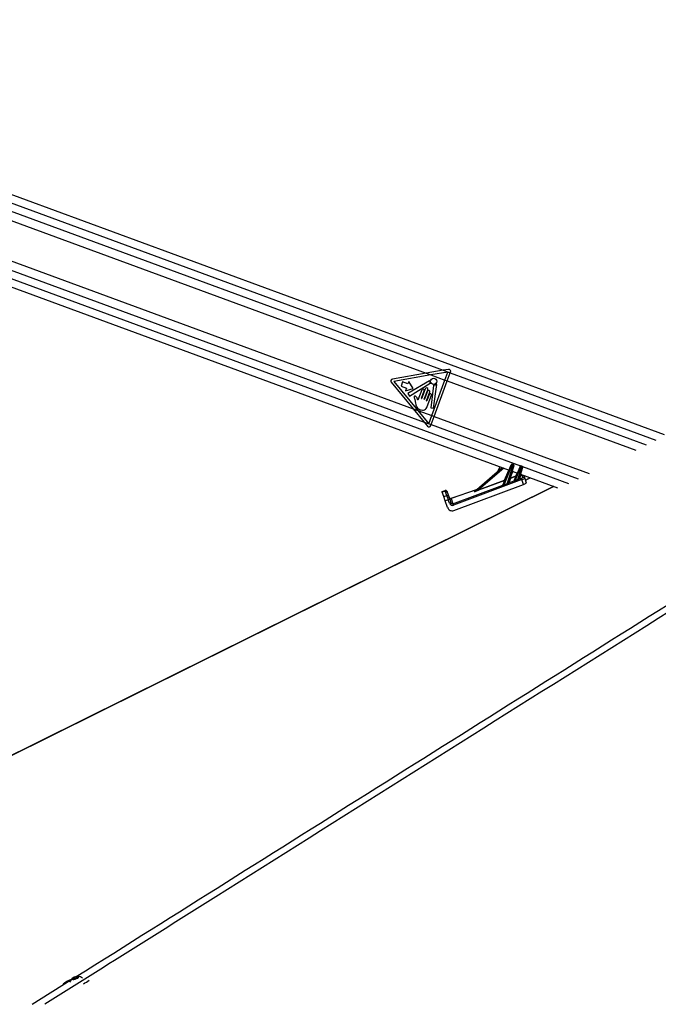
# Model space of a CAD drawing. Header units: millimetres. Extents: x 2436 to 18395, y 146 to 15846.
# Tile 15 of 45: x 4068 to 4892, y 5970 to 7240. Entities that reach past the tile are written whole.
import ezdxf

# ---------------------------------------------------------------- set-up
doc = ezdxf.new("R2010")
doc.units = ezdxf.units.MM
doc.header["$LTSCALE"] = 2

msp = doc.modelspace()

# ---------------------------------------------------------------- linework, layer by layer
at = {"color": 7, "linetype": 'Continuous', "lineweight": 25}
for p, q in [((4899.9, 6704.87), (3444.06, 7240.25)), ((3412.07, 7132.68), (4699.41, 6659.27)), ((3782.57, 7082.11), (4592.57, 6784.24)), ((3772.91, 7033.64), (4575.83, 6738.37)), ((4592.57, 6784.24), (4548.87, 6776.64)), ((4598.65, 6782), (4550.81, 6773.68)), ((4614.52, 6788.06), (4592.57, 6784.24)), ((4592.57, 6784.24), (4598.65, 6782)), ((4620.42, 6785.79), (4598.65, 6782)), ((4598.65, 6782), (4616.6, 6775.4)), ((4621.25, 6789.22), (4614.52, 6788.06)), ((4614.52, 6788.06), (4623.5, 6784.75)), ((4616.6, 6775.4), (4620.42, 6785.79)), ((4619.65, 6774.28), (4623.5, 6784.75)), ((4623.5, 6784.75), (4623.95, 6785.99)), ((4547.41, 6772.68), (4575.83, 6738.37)), ((4550.81, 6773.68), (4581.89, 6736.14)), ((4562.1, 6772.98), (4560.05, 6767.38)), ((4568.98, 6770.45), (4562.1, 6772.98)), ((4596.68, 6774.61), (4568.8, 6757.94)), ((4570.12, 6773.54), (4568.98, 6770.45)), ((4575.87, 6764.74), (4570.12, 6773.54)), ((4570.72, 6754.71), (4597.57, 6771.23)), ((4599.75, 6729.58), (4616.6, 6775.4)), ((4602.09, 6739.29), (4606.02, 6769.66)), ((4602.79, 6728.45), (4619.65, 6774.28)), ((4616.6, 6775.4), (4619.65, 6774.28)), ((4560.05, 6767.38), (4566.92, 6764.85)), ((4566.92, 6764.85), (4565.78, 6761.76)), ((4565.78, 6761.76), (4575.87, 6764.74)), ((4568.8, 6757.94), (4570.72, 6754.71)), ((4586.67, 6762.74), (4581.79, 6749.5)), ((4586.42, 6752.14), (4589.88, 6761.56)), ((4591.32, 6764.22), (4586.82, 6751.99)), ((4590.03, 6750.81), (4594.53, 6763.04)), ((4594.27, 6761.08), (4590.43, 6750.66)), ((4592.95, 6748.83), (4597.08, 6760.05)), ((4596.37, 6756.89), (4593.35, 6748.68)), ((4601.97, 6768.53), (4598.25, 6739.79)), ((4577.69, 6750.3), (4578.71, 6745.47)), ((4593.79, 6741.19), (4599.19, 6755.85)), ((4575.83, 6738.37), (4589.99, 6721.27)), ((4575.83, 6738.37), (4581.89, 6736.14)), ((4581.89, 6736.14), (4599.75, 6729.58)), ((4581.89, 6736.14), (4595.93, 6719.19)), ((4598.25, 6739.79), (4602.09, 6739.29)), ((4589.99, 6721.27), (4598.94, 6717.98)), ((4589.99, 6721.27), (4594.33, 6716.04)), ((4595.93, 6719.19), (4599.75, 6729.58)), ((4598.94, 6717.98), (4602.79, 6728.45)), ((4599.75, 6729.58), (4602.79, 6728.45)), ((4598.49, 6716.75), (4598.94, 6717.98)), ((4654.69, 6631.77), (4690.54, 6662.53)), ((4687.3, 6663.72), (4684.99, 6657.77)), ((4691.6, 6640.13), (4702.16, 6666.01)), ((4703.1, 6665.67), (4692.56, 6639.83)), ((4696.89, 6641.59), (4704.62, 6665.11)), ((4705.56, 6664.77), (4698.55, 6643.46)), ((4702.16, 6666.01), (4702.34, 6666.46)), ((4703.61, 6667.02), (4703.1, 6665.67)), ((4704.62, 6665.11), (4703.1, 6665.67)), ((4703.28, 6657.85), (4710.09, 6655.34)), ((4703.61, 6667.02), (4705.1, 6666.48)), ((4704.62, 6665.11), (4705.1, 6666.48)), ((4705.71, 6665.22), (4705.56, 6664.77)), ((4706.12, 6645.62), (4713.51, 6663.73)), ((4714.45, 6663.38), (4707.25, 6645.73)), ((4710.66, 6647.08), (4715.85, 6662.87)), ((4716.79, 6662.52), (4712.22, 6648.62)), ((4713.51, 6663.73), (4713.69, 6664.18)), ((4714.96, 6664.74), (4714.45, 6663.38)), ((4715.85, 6662.87), (4714.45, 6663.38)), ((4714.96, 6664.74), (4716.34, 6664.23)), ((4715.85, 6662.87), (4716.34, 6664.23)), ((4716.94, 6662.98), (4716.79, 6662.52)), ((4715.96, 6647.06), (4627.63, 6614.1)), ((4659.94, 6633.75), (4693.6, 6646.31)), ((4693.76, 6645.87), (4660.1, 6633.31)), ((4691.32, 6639.87), (4693.76, 6645.87)), ((4693.76, 6645.87), (4693.6, 6646.31)), ((4699.19, 6642.81), (4705.84, 6645.29)), ((4701.1, 6648.61), (4699.2, 6642.84)), ((4700.93, 6649.05), (4708.09, 6651.72)), ((4701.1, 6648.61), (4700.93, 6649.05)), ((4708.25, 6651.28), (4701.1, 6648.61)), ((4705.83, 6645.34), (4708.25, 6651.28)), ((4708.25, 6651.28), (4708.09, 6651.72)), ((4712.75, 6647.87), (4715.3, 6648.82)), ((4713.96, 6653.92), (4761.71, 6636.36)), ((4715.96, 6647.06), (4715.3, 6648.82)), ((4718.1, 6640.83), (4715.96, 6647.06)), ((4717.06, 6649.86), (4716.21, 6652.34)), ((4718.78, 6651.14), (4719.64, 6648.66)), ((4719.64, 6648.66), (4721.63, 6642.9)), ((4724.05, 6648.13), (4726.56, 6649.28)), ((4756.75, 6638.18), (3409.28, 5970.31)), ((4613.02, 6631.63), (4616.8, 6632.93)), ((4613.25, 6630.96), (4613.02, 6631.63)), ((4617.03, 6632.26), (4613.25, 6630.96)), ((4615.28, 6625.07), (4613.25, 6630.96)), ((4617.03, 6632.26), (4616.8, 6632.93)), ((4619.06, 6626.37), (4617.03, 6632.26)), ((4619.34, 6631.69), (4619.56, 6631.06)), ((4619.56, 6631.06), (4621.59, 6625.17)), ((4624.48, 6622.91), (4657.73, 6634.38)), ((4626.97, 6615.86), (4691.32, 6639.87)), ((4627.95, 6607.19), (4718.1, 6640.83)), ((4654.54, 6631.69), (4655.61, 6632.61)), ((4660.1, 6633.31), (4659.94, 6633.75)), ((4691.31, 6639.86), (4691.32, 6639.87)), ((4615.28, 6625.07), (4619.06, 6626.37)), ((4617.11, 6619.76), (4615.28, 6625.07)), ((4620.89, 6621.06), (4617.11, 6619.76)), ((4620.13, 6610.99), (4617.11, 6619.76)), ((4622.42, 6616.64), (4620.89, 6621.06)), ((4621.59, 6625.17), (4622.81, 6621.63)), ((4622.81, 6621.63), (4624.34, 6617.2)), ((4624.63, 6622.64), (4626.97, 6615.86)), ((4627.63, 6614.1), (4626.97, 6615.86)), ((4136.64, 6003.17), (4137.62, 6004.44)), ((4138.9, 6003.06), (4136.64, 6003.17)), ((4137.62, 6004.44), (4140.85, 6005.59)), ((4138.03, 6003.11), (4137.62, 6004.44)), ((4142.13, 6004.22), (4138.9, 6003.06)), ((4140.85, 6005.59), (4143.11, 6005.48)), ((4141.37, 6003.94), (4140.85, 6005.59)), ((4143.11, 6005.48), (4142.13, 6004.22))]:
    msp.add_line(p, q, dxfattribs=at)
at = {"color": 8, "linetype": 'Continuous', "lineweight": 25}
for p, q in [((3447.01, 7228.26), (4888.97, 6697.99)), ((3447.35, 7217.27), (4614.52, 6788.06)), ((3425.02, 7138.82), (4714.23, 6664.72)), ((3433.95, 7146.4), (4589.99, 6721.27)), ((4623.5, 6784.75), (4876.5, 6691.72)), ((4619.65, 6774.28), (4862.79, 6684.87)), ((4602.79, 6728.45), (4802.55, 6655)), ((4598.94, 6717.98), (4788.72, 6648.19)), ((4692.59, 6661.78), (4659.94, 6633.75)), ((4693.6, 6646.31), (4698.95, 6659.44)), ((4703.77, 6657.67), (4700.93, 6649.05)), ((4708.09, 6651.72), (4709.64, 6655.51)), ((4716.88, 6663.75), (4776.03, 6642)), ((4714.72, 6653.64), (4712.87, 6648)), ((4657.09, 6633.83), (4624.63, 6622.64)), ((4084.08, 5970.28), (4134.16, 6001.76))]:
    msp.add_line(p, q, dxfattribs=at)
at = {"color": 8, "linetype": 'Continuous', "lineweight": 25, "flags": 128}
msp.add_lwpolyline([(4757.33, 6637.97), (3579.92, 6054.36), (3410.3, 5970.28)], dxfattribs=at)
at = {"color": 7, "linetype": 'Continuous', "lineweight": 25, "flags": 128}
for points in [[(4125.66, 5997.47), (4124.27, 5996.07), (4124.14, 5995.9)], [(4136.54, 6002.41), (4137.98, 6002.5), (4139.71, 6002.87), (4141.46, 6003.46), (4142.97, 6004.18), (4144.01, 6004.92), (4144.42, 6005.57), (4144.14, 6006.04), (4143.21, 6006.24), (4141.77, 6006.15), (4140.04, 6005.79), (4138.29, 6005.2), (4136.78, 6004.48), (4135.74, 6003.73), (4135.33, 6003.08), (4135.61, 6002.62), (4136.54, 6002.41)]]:
    msp.add_lwpolyline(points, dxfattribs=at)
at = {"color": 7, "linetype": 'Continuous', "lineweight": 25}
msp.add_circle((4602.2, 6773.81), 4.08, dxfattribs=at)
for centre, radius, start, end in [((4621.67, 6786.83), 2.43, 339.80946, 99.86715), ((4549.29, 6774.24), 2.43, 99.86715, 219.63169), ((4596.89, 6774.26), 0.406, 355.1411, 120.87125), ((4602.2, 6773.81), 4.93, 175.1411, 204.68225), ((4597.36, 6771.58), 0.406, 301.60853, 24.68225), ((4602.37, 6768.48), 0.406, 91.84364, 172.62763), ((4602.2, 6773.81), 4.93, 271.84364, 309.84376), ((4605.62, 6769.71), 0.406, 352.62763, 129.84376), ((4588.27, 6762.15), 1.71, 339.80946, 159.80946), ((4592.92, 6763.63), 1.71, 339.80946, 159.80946), ((4595.67, 6760.57), 1.5, 339.80946, 159.80946), ((4597.78, 6756.37), 1.5, 339.80946, 159.80946), ((4586.62, 6752.07), 0.214, 159.80946, 339.80946), ((4590.23, 6750.74), 0.214, 159.80946, 339.80946), ((4593.15, 6748.75), 0.214, 159.80946, 339.80946), ((4596.2, 6717.59), 2.43, 219.63169, 339.80946), ((4700.16, 6659.11), 7.19, 65.82236, 73.79656), ((4703.27, 6666.08), 1, 69.80946, 157.80946), ((4702.61, 6658.21), 7.19, 65.82236, 73.79656), ((4704.76, 6665.54), 1, 341.80946, 69.80946), ((4711.51, 6656.83), 7.19, 65.82236, 73.79656), ((4714.62, 6663.8), 1, 69.80946, 157.80946), ((4713.85, 6655.97), 7.19, 65.82236, 73.79656), ((4715.99, 6663.29), 1, 341.80946, 69.80946), ((4695.05, 6649.56), 3.55, 245.89877, 253.72014), ((4693.61, 6646.33), 0.481, 288.63642, 337.63578), ((4699.03, 6643.29), 0.508, 165.02205, 287.74418), ((4699.03, 6643.31), 0.501, 163.0771, 289.61719), ((4700.93, 6649.08), 0.501, 163.0771, 289.61719), ((4701.94, 6652.53), 3.63, 245.74212, 253.87679), ((4705.68, 6645.8), 0.481, 288.63642, 337.63578), ((4705.65, 6645.77), 0.509, 291.55262, 336.803), ((4721.1, 6651.19), 14.89, 201.53304, 202.94464), ((4709.54, 6654.96), 3.55, 245.89877, 253.72014), ((4708.1, 6651.73), 0.481, 288.63642, 337.63578), ((4724.01, 6652.31), 14.33, 201.41243, 202.93497), ((4712.65, 6648.39), 0.533, 171.15523, 280.8258), ((4712.7, 6648.47), 0.501, 163.0771, 289.61719), ((4716.91, 6650.48), 1.99, 19.47997, 110.86185), ((4717.77, 6648), 1.99, 19.47997, 110.86185), ((4617.45, 6631.04), 2, 19.02327, 109.02327), ((4617.69, 6630.39), 1.98, 19.53828, 109.52918), ((4654.43, 6632.08), 0.403, 285.6314, 310.54217), ((4655.51, 6633), 0.403, 285.6314, 310.54217), ((4691.16, 6640.31), 0.475, 288.05245, 337.57444), ((4691.16, 6640.33), 0.481, 288.63642, 337.63578), ((4708.59, 6646.38), 17.32, 202.24759, 203.20082), ((4712.29, 6647.8), 16.61, 201.98592, 203.07365), ((4619.72, 6624.5), 1.98, 19.53828, 109.52918), ((4624.93, 6610.86), 10.97, 101.15143, 111.63519), ((4623.83, 6624.8), 2, 199.02327, 289.02327), ((4623.92, 6624.49), 1.99, 199.47997, 290.86185), ((4626.46, 6606.44), 10.97, 101.15143, 111.63519), ((4147.61, 5968.93), 36.01, 111.44861, 127.55484), ((4142.6, 5995.63), 10.63, 128.44741, 162.8048), ((4142.6, 5995.63), 10.63, 53.58723, 86.35079), ((4139.49, 6022.7), 27.93, 292.4902, 310.74366)]:
    msp.add_arc(centre, radius, start, end, dxfattribs=at)
at = {"color": 8, "linetype": 'Continuous', "lineweight": 25}
msp.add_arc((4714.58, 6654.18), 0.511, 224.20153, 275.41738, dxfattribs=at)
at = {"color": 7, "linetype": 'Continuous', "lineweight": 25}
for centre, major_axis, ratio, start_param, end_param in [((4697.23, 6642.62), (1.33, 0.88), 0.1413197, 6.0198681, 6.1050657), ((4697.4, 6642.16), (1.8, 0.71), 0.1362995, 6.0850685, 6.1702661), ((4707.75, 6646.07), (1.92, 0.76), 0.1279519, 3.0195311, 3.2135318), ((4707.57, 6646.53), (1.45, 0.96), 0.1251415, 2.9604894, 3.1544901), ((4776.91, 6669.69), (103.01, 38.37), 0.0227344, 2.2607813, 2.3049304), ((4776.91, 6669.71), (103.01, 38.38), 0.0181876, 2.2607764, 2.3049254), ((4710.89, 6647.78), (1.33, 0.88), 0.1413197, 5.7955305, 6.1050657), ((4711.07, 6647.32), (1.8, 0.71), 0.1362995, 5.8607309, 6.1702661), ((4715.19, 6649.16), (1.87, 0.7), 0.177897, 4.7065772, 6.2785295), ((4715.87, 6647.31), (3.76, 1.35), 0.0660033, 4.710393, 6.2823453), ((4717.88, 6641.5), (3.75, 1.4), 0.177897, 4.7065772, 6.2785295), ((4730.14, 6648.88), (9.37, 3.51), 0.177897, 2.2100101, 3.1369368), ((4661.37, 6634.26), (6.9, 2.67), 0.0588183, 2.9766642, 4.504268), ((4661.2, 6634.72), (6.58, 3.05), 0.0492954, 2.9686756, 4.4962794), ((4659.66, 6634.11), (4.09, 1.56), 0.0595806, 2.7223571, 2.9772863), ((4776.91, 6669.69), (103.01, 38.37), 0.0227344, 2.4518242, 2.5216581), ((4776.91, 6669.71), (103.01, 38.38), 0.0181876, 2.4518193, 2.5216531), ((4620.98, 6620.8), (-1.96, 5.67), 0.0003891, 0.1882216, 1.5247934), ((4626.2, 6617.94), (-1.35, 3.87), 0.976801, 1.5664132, 3.1619593), ((4626.23, 6617.85), (-0.7, 2.01), 0.9409984, 1.5674146, 3.1629607), ((4631, 6604.01), (-6.52, 18.91), 0.0141088, 6.1068705, 6.2831853), ((4625.81, 6612.94), (-2.03, 5.8), 0.976801, 1.5664132, 3.1619593)]:
    msp.add_ellipse(centre, major_axis=major_axis, ratio=ratio, start_param=start_param, end_param=end_param, dxfattribs=at)
at = {"color": 8, "linetype": 'Continuous', "lineweight": 25}
for centre, major_axis, ratio, start_param, end_param in [((4727.45, 6656.53), (11.24, 4.21), 0.177897, 2.8705189, 3.1369368), ((4728.14, 6654.69), (9.35, 3.56), 0.2225987, 2.7969828, 3.13447)]:
    msp.add_ellipse(centre, major_axis=major_axis, ratio=ratio, start_param=start_param, end_param=end_param, dxfattribs=at)
at = {"color": 7, "linetype": 'Continuous', "lineweight": 25}
for points, knots in [([(6036.8, 7188.78), (5945.54, 7131.22), (5694.35, 6972.78), (5122.33, 6612.89), (4568.08, 6264.31), (4174.01, 6016.52), (4100.46, 5970.28)], [0, 0, 0, 0, 0.1416012, 0.3897718, 0.8861157, 1, 1, 1, 1]), ([(4579.14, 6754.25), (4578.92, 6754.42), (4578.46, 6754.76), (4577.75, 6754.83), (4577.3, 6754.64), (4576.98, 6754.36), (4576.75, 6753.86), (4576.71, 6753.22), (4577.14, 6752.05), (4577.44, 6751.08), (4577.69, 6750.3)], [0, 0, 0, 0, 0.12715539, 0.25299828, 0.2998279, 0.34628868, 0.44215945, 0.53776619, 0.63046803, 1, 1, 1, 1]), ([(4578.71, 6745.47), (4578.88, 6744.58), (4579.23, 6742.79), (4580.28, 6740.22), (4582.35, 6738.33), (4584.82, 6737.13), (4587.54, 6736.54), (4590.29, 6736.94), (4592.65, 6738.6), (4593.4, 6740.31), (4593.79, 6741.19)], [0, 0, 0, 0, 0.12464346, 0.24934985, 0.37283906, 0.49864479, 0.6230839, 0.74897643, 0.86893978, 1, 1, 1, 1]), ([(4581.03, 6751.48), (4580.78, 6752.1), (4580.35, 6753.16), (4579.5, 6753.93), (4579.14, 6754.25)], [0, 0, 0, 0, 0.5752438, 1, 1, 1, 1]), ([(4581.57, 6749.69), (4581.44, 6750.04), (4581.22, 6750.62), (4581.08, 6751.23), (4581.03, 6751.48)], [0, 0, 0, 0, 0.592397, 1, 1, 1, 1]), ([(4581.79, 6749.5), (4581.79, 6749.5), (4581.75, 6749.52), (4581.66, 6749.57), (4581.6, 6749.65), (4581.57, 6749.69)], [0, 0, 0, 0, 0.01509855, 0.48600986, 1, 1, 1, 1]), ([(4696.89, 6641.59), (4697.06, 6641.72), (4697.54, 6642.11), (4698.01, 6642.71), (4698.36, 6643.16), (4698.49, 6643.35), (4698.53, 6643.41), (4698.54, 6643.42)], [0, 0, 0, 0, 0.2389524, 0.6746888, 0.8398778, 0.9571612, 1, 1, 1, 1]), ([(4699.19, 6642.81), (4699.17, 6642.8), (4699.13, 6642.75), (4698.96, 6642.59), (4698.49, 6642.22), (4697.85, 6641.71), (4697.24, 6641.41), (4697.01, 6641.3)], [0, 0, 0, 0, 0.0443469, 0.1614893, 0.3224146, 0.7494638, 1, 1, 1, 1]), ([(4707.39, 6645.39), (4707.27, 6645.34), (4707.02, 6645.26), (4706.63, 6645.18), (4706.25, 6645.18), (4705.96, 6645.24), (4705.88, 6645.27), (4705.84, 6645.29)], [0, 0, 0, 0, 0.1896653, 0.387972, 0.5975579, 0.804387, 1, 1, 1, 1]), ([(4706.12, 6645.56), (4706.15, 6645.54), (4706.19, 6645.51), (4706.32, 6645.47), (4706.46, 6645.45), (4706.57, 6645.45), (4706.76, 6645.49), (4706.98, 6645.57), (4707.16, 6645.67), (4707.25, 6645.73)], [0, 0, 0, 0, 0.204018, 0.3683635, 0.408955, 0.5625699, 0.6085277, 0.8027053, 1, 1, 1, 1]), ([(4710.66, 6647.08), (4710.84, 6647.21), (4711.26, 6647.53), (4711.71, 6648.02), (4712.02, 6648.35), (4712.1, 6648.45), (4712.12, 6648.48)], [0, 0, 0, 0, 0.2922663, 0.7286182, 0.93734, 1, 1, 1, 1]), ([(4712.75, 6647.87), (4712.72, 6647.85), (4712.61, 6647.77), (4712.21, 6647.49), (4711.59, 6647.08), (4711.04, 6646.83), (4710.81, 6646.72)], [0, 0, 0, 0, 0.0628274, 0.2676698, 0.6966282, 1, 1, 1, 1]), ([(4692.67, 6639.56), (4692.55, 6639.52), (4692.34, 6639.44), (4692.02, 6639.41), (4691.73, 6639.45), (4691.49, 6639.56), (4691.37, 6639.66), (4691.3, 6639.77), (4691.3, 6639.82), (4691.31, 6639.86)], [0, 0, 0, 0, 0.1677551, 0.3094261, 0.4421052, 0.5973632, 0.7692312, 0.8002226, 1, 1, 1, 1]), ([(4691.6, 6640.13), (4691.59, 6640.08), (4691.58, 6639.98), (4691.69, 6639.8), (4691.86, 6639.67), (4692, 6639.64), (4692.13, 6639.64), (4692.21, 6639.66), (4692.38, 6639.71), (4692.47, 6639.77), (4692.56, 6639.83)], [0, 0, 0, 0, 0.2158633, 0.4289558, 0.5802581, 0.6862162, 0.7010964, 0.8134316, 0.8319841, 1, 1, 1, 1])]:
    msp.add_open_spline(points, degree=3, knots=knots, dxfattribs=at)
at = {"color": 8, "linetype": 'Continuous', "lineweight": 25}
msp.add_open_spline([(4140.83, 6005.95), (4399.42, 6168.51), (4797.69, 6418.88), (5335.74, 6757.13), (5659.73, 6960.82), (5888.62, 7104.72), (5977.76, 7160.76), (6022.33, 7188.78)], degree=3, knots=[0, 0, 0, 0, 0.41246918, 0.63526899, 0.85806882, 0.9290344, 1, 1, 1, 1], dxfattribs=at)

doc.saveas('drawing.dxf')
